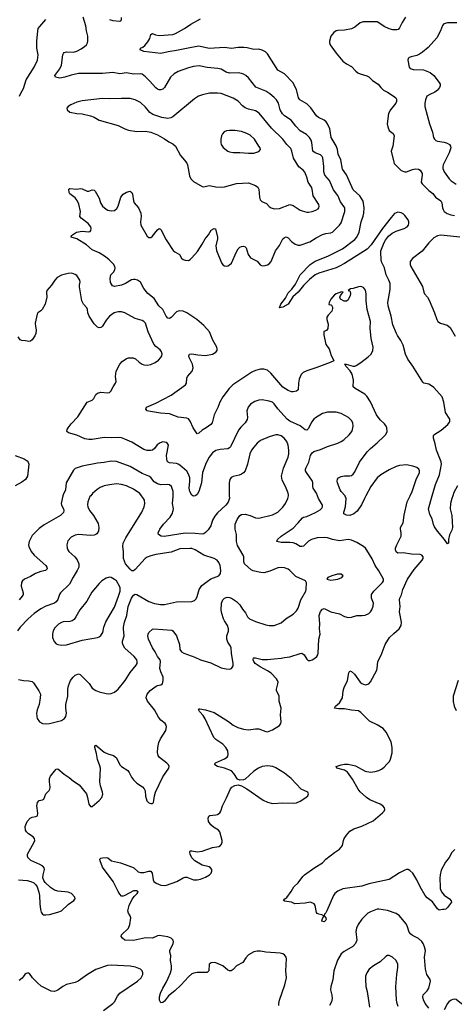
# Model space of a CAD drawing. Header units: inches. Extents: x 1308439 to 1441336, y 959892 to 1036309.
# Tile 82 of 167: x 1353444 to 1358508, y 1014082 to 1025541. Entities that reach past the tile are written whole.
import ezdxf

# ---------------------------------------------------------------- set-up
doc = ezdxf.new("R2010")
doc.units = ezdxf.units.IN
doc.header["$MEASUREMENT"] = 0
doc.layers.add('B3051', color=7, linetype='Continuous')
doc.layers.add('B3052', color=7, linetype='Continuous')

msp = doc.modelspace()

# ---------------------------------------------------------------- linework, layer by layer
at = {"layer": 'B3051', "color": 6}
for points, elevation in [([(1354271, 1020000), (1354263, 1019990), (1354237, 1019930), (1354233, 1019893), (1354237, 1019870), (1354258, 1019830), (1354305, 1019770), (1354358, 1019678), (1354367, 1019630), (1354361, 1019590), (1354342, 1019558), (1354331, 1019549), (1354310, 1019542), (1354270, 1019539), (1354131, 1019549), (1354090, 1019543), (1354043, 1019517), (1354006, 1019474), (1353993, 1019430), (1353997, 1019390), (1354004, 1019370), (1354017, 1019350), (1354088, 1019288), (1354115, 1019255), (1354133, 1019210), (1354132, 1019170), (1354114, 1019130), (1354066, 1019054), (1354025, 1018970), (1353921, 1018870), (1353909, 1018850), (1353888, 1018792), (1353870, 1018765), (1353850, 1018750), (1353750, 1018716), (1353690, 1018685), (1353612, 1018630), (1353544, 1018570), (1353451, 1018470), (1353420, 1018430)], 2900), ([(1353430, 1017861), (1353490, 1017850), (1353550, 1017847), (1353590, 1017837), (1353605, 1017825), (1353635, 1017775), (1353669, 1017730), (1353685, 1017690), (1353683, 1017650), (1353671, 1017570), (1353649, 1017510), (1353640, 1017470), (1353642, 1017430), (1353649, 1017409), (1353676, 1017370), (1353710, 1017350), (1353745, 1017345), (1353790, 1017349), (1353930, 1017385), (1353968, 1017410), (1353981, 1017430), (1353989, 1017470), (1353980, 1017530), (1353980, 1017570), (1354005, 1017670), (1354006, 1017750), (1354011, 1017790), (1354036, 1017850), (1354066, 1017890), (1354090, 1017912), (1354130, 1017927), (1354150, 1017921), (1354255, 1017815), (1354290, 1017763), (1354330, 1017733), (1354370, 1017719), (1354450, 1017699), (1354476, 1017696), (1354510, 1017699), (1354550, 1017715), (1354590, 1017750), (1354671, 1017849), (1354730, 1017944), (1354800, 1018030), (1354811, 1018050), (1354814, 1018070), (1354808, 1018090), (1354776, 1018130), (1354670, 1018226), (1354644, 1018270), (1354640, 1018290), (1354642, 1018310), (1354661, 1018370), (1354652, 1018450), (1354654, 1018470), (1354666, 1018530), (1354692, 1018608), (1354708, 1018712), (1354745, 1018810), (1354770, 1018844), (1354790, 1018854), (1354810, 1018853), (1354950, 1018769), (1355014, 1018746), (1355086, 1018733), (1355130, 1018734), (1355270, 1018767), (1355450, 1018771), (1355479, 1018781), (1355500, 1018800), (1355513, 1018827), (1355536, 1018910), (1355565, 1018955), (1355630, 1019001), (1355670, 1019035), (1355766, 1019070), (1355784, 1019096), (1355788, 1019130), (1355778, 1019190), (1355765, 1019225), (1355745, 1019250), (1355711, 1019271), (1355590, 1019310), (1355490, 1019372), (1355450, 1019385), (1355430, 1019386), (1355310, 1019381), (1355210, 1019345), (1355030, 1019317), (1354970, 1019303), (1354930, 1019287), (1354905, 1019270), (1354790, 1019141), (1354770, 1019126), (1354750, 1019128), (1354730, 1019145), (1354678, 1019210), (1354653, 1019270), (1354652, 1019350), (1354645, 1019410), (1354650, 1019448), (1354680, 1019510), (1354866, 1019810), (1354894, 1019870), (1354903, 1019910), (1354897, 1019950), (1354888, 1019970), (1354864, 1020000)], 2900), ([(1353432, 1015532), (1353530, 1015524), (1353572, 1015512), (1353610, 1015494), (1353632, 1015472), (1353649, 1015449), (1353668, 1015388), (1353674, 1015350), (1353677, 1015250), (1353686, 1015186), (1353695, 1015155), (1353710, 1015130), (1353723, 1015123), (1353750, 1015122), (1353790, 1015128), (1353890, 1015153), (1353931, 1015170), (1354010, 1015243), (1354076, 1015290), (1354090, 1015310), (1354086, 1015330), (1354046, 1015370), (1354010, 1015387), (1353890, 1015398), (1353850, 1015410), (1353803, 1015443), (1353740, 1015500), (1353724, 1015524), (1353715, 1015555), (1353717, 1015590), (1353733, 1015650), (1353730, 1015670), (1353713, 1015690), (1353679, 1015710), (1353575, 1015755), (1353539, 1015790), (1353534, 1015810), (1353536, 1015830), (1353613, 1015970), (1353620, 1015990), (1353618, 1016010), (1353601, 1016030), (1353546, 1016066), (1353523, 1016090), (1353513, 1016110), (1353509, 1016150), (1353532, 1016208), (1353568, 1016250), (1353590, 1016260), (1353634, 1016266), (1353650, 1016275), (1353655, 1016305), (1353642, 1016390), (1353650, 1016430), (1353670, 1016453), (1353710, 1016460), (1353726, 1016470), (1353748, 1016532), (1353788, 1016570), (1353796, 1016584), (1353800, 1016610), (1353790, 1016670), (1353791, 1016710), (1353804, 1016736), (1353850, 1016797), (1353870, 1016817), (1353890, 1016821), (1353961, 1016761), (1354022, 1016722), (1354070, 1016677), (1354136, 1016636), (1354222, 1016530), (1354235, 1016490), (1354248, 1016410), (1354270, 1016384), (1354290, 1016386), (1354370, 1016453), (1354401, 1016490), (1354411, 1016529), (1354409, 1016550), (1354384, 1016624), (1354376, 1016670), (1354385, 1016830), (1354378, 1016858), (1354350, 1016930), (1354340, 1017000), (1354321, 1017070), (1354320, 1017090), (1354330, 1017099), (1354430, 1017016), (1354470, 1016996), (1354536, 1016976), (1354571, 1016951), (1354610, 1016868), (1354630, 1016849), (1354704, 1016804), (1354721, 1016781), (1354746, 1016726), (1354770, 1016694), (1354810, 1016657), (1354873, 1016613), (1354895, 1016590), (1354906, 1016566), (1354910, 1016505), (1354926, 1016450), (1354950, 1016425), (1354970, 1016418), (1354990, 1016418), (1355001, 1016430), (1355008, 1016452), (1355015, 1016510), (1355027, 1016550), (1355112, 1016728), (1355183, 1016830), (1355185, 1016850), (1355176, 1016870), (1355157, 1016890), (1355074, 1016954), (1355059, 1016979), (1355051, 1017011), (1355053, 1017070), (1355066, 1017130), (1355085, 1017170), (1355145, 1017270), (1355156, 1017310), (1355151, 1017330), (1355138, 1017350), (1355090, 1017390), (1355062, 1017422), (1355013, 1017510), (1354933, 1017610), (1354918, 1017650), (1354921, 1017670), (1354929, 1017690), (1354965, 1017735), (1355034, 1017786), (1355050, 1017793), (1355090, 1017799), (1355108, 1017810), (1355117, 1017850), (1355114, 1017890), (1355087, 1017950), (1355077, 1017990), (1355086, 1018070), (1355079, 1018090), (1355050, 1018130), (1355024, 1018184), (1354993, 1018230), (1354946, 1018330), (1354938, 1018370), (1354940, 1018390), (1354950, 1018410), (1354990, 1018447), (1355007, 1018453), (1355216, 1018436), (1355230, 1018429), (1355270, 1018370), (1355306, 1018270), (1355311, 1018210), (1355330, 1018184), (1355356, 1018170), (1355483, 1018123), (1355550, 1018090), (1355670, 1018056), (1355790, 1017998), (1355850, 1017985), (1355890, 1017983), (1355910, 1017989), (1355920, 1018000), (1355930, 1018022), (1355932, 1018048), (1355912, 1018170), (1355907, 1018230), (1355900, 1018250), (1355870, 1018296), (1355859, 1018330), (1355859, 1018370), (1355876, 1018424), (1355878, 1018450), (1355866, 1018490), (1355830, 1018543), (1355818, 1018570), (1355799, 1018630), (1355793, 1018670), (1355794, 1018750), (1355812, 1018790), (1355831, 1018809), (1355861, 1018819), (1355890, 1018817), (1355910, 1018809), (1355970, 1018768), (1356007, 1018730), (1356040, 1018680), (1356076, 1018636), (1356098, 1018590), (1356120, 1018570), (1356190, 1018538), (1356310, 1018498), (1356350, 1018489), (1356410, 1018491), (1356490, 1018523), (1356550, 1018572), (1356630, 1018624), (1356670, 1018663), (1356690, 1018692), (1356720, 1018790), (1356776, 1018890), (1356783, 1018910), (1356787, 1018987), (1356772, 1019010), (1356662, 1019062), (1356590, 1019131), (1356570, 1019145), (1356530, 1019161), (1356490, 1019165), (1356450, 1019160), (1356359, 1019121), (1356290, 1019105), (1356254, 1019106), (1356214, 1019114), (1356166, 1019126), (1356139, 1019139), (1356065, 1019210), (1356057, 1019230), (1356055, 1019290), (1356049, 1019310), (1355981, 1019421), (1355968, 1019470), (1355969, 1019550), (1355956, 1019610), (1355956, 1019670), (1355976, 1019724), (1356010, 1019772), (1356030, 1019784), (1356070, 1019788), (1356130, 1019771), (1356190, 1019744), (1356230, 1019741), (1356390, 1019779), (1356450, 1019808), (1356510, 1019868), (1356539, 1019910), (1356566, 1019970), (1356574, 1020000)], 2800), ([(1353948, 1020000), (1353926, 1019910), (1353931, 1019890), (1353955, 1019850), (1353960, 1019830), (1353955, 1019805), (1353918, 1019770), (1353730, 1019663), (1353670, 1019619), (1353590, 1019536), (1353554, 1019470), (1353548, 1019430), (1353550, 1019410), (1353577, 1019350), (1353611, 1019310), (1353749, 1019190), (1353762, 1019170), (1353763, 1019150), (1353758, 1019142), (1353744, 1019130), (1353690, 1019118), (1353630, 1019094), (1353570, 1019060), (1353502, 1019030), (1353476, 1019010), (1353465, 1018990), (1353460, 1018950), (1353484, 1018870), (1353484, 1018850), (1353473, 1018830), (1353437, 1018790)], 2800), ([(1356463, 1014070), (1356462, 1014090), (1356469, 1014130), (1356533, 1014310), (1356551, 1014390), (1356545, 1014470), (1356551, 1014610), (1356547, 1014630), (1356530, 1014656), (1356510, 1014670), (1356477, 1014677), (1356310, 1014689), (1356250, 1014699), (1356210, 1014699), (1356170, 1014691), (1356110, 1014656), (1356078, 1014622), (1356042, 1014570), (1355970, 1014530), (1355930, 1014487), (1355908, 1014472), (1355890, 1014470), (1355870, 1014481), (1355810, 1014529), (1355730, 1014565), (1355710, 1014570), (1355674, 1014566), (1355652, 1014548), (1355649, 1014471), (1355630, 1014453), (1355510, 1014453), (1355474, 1014446), (1355450, 1014435), (1355410, 1014403), (1355324, 1014310), (1355250, 1014238), (1355179, 1014181), (1355130, 1014119), (1355110, 1014104), (1355090, 1014099), (1355071, 1014131), (1355074, 1014170), (1355085, 1014210), (1355110, 1014270), (1355150, 1014336), (1355174, 1014386), (1355201, 1014450), (1355212, 1014490), (1355213, 1014530), (1355201, 1014590), (1355205, 1014650), (1355195, 1014690), (1355195, 1014710), (1355234, 1014790), (1355237, 1014810), (1355231, 1014830), (1355210, 1014850), (1355170, 1014868), (1355070, 1014881), (1355050, 1014878), (1354990, 1014852), (1354910, 1014855), (1354770, 1014823), (1354670, 1014830), (1354641, 1014850), (1354627, 1014870), (1354630, 1014890), (1354710, 1014969), (1354727, 1015010), (1354737, 1015090), (1354731, 1015110), (1354710, 1015143), (1354704, 1015170), (1354718, 1015230), (1354754, 1015306), (1354781, 1015339), (1354814, 1015370), (1354823, 1015390), (1354804, 1015404), (1354770, 1015402), (1354670, 1015350), (1354650, 1015341), (1354630, 1015342), (1354610, 1015362), (1354590, 1015396), (1354533, 1015510), (1354410, 1015678), (1354380, 1015750), (1354377, 1015770), (1354390, 1015783), (1354410, 1015788), (1354450, 1015790), (1354470, 1015786), (1354513, 1015753), (1354617, 1015730), (1354758, 1015678), (1354774, 1015670), (1354825, 1015625), (1354850, 1015615), (1354890, 1015617), (1354950, 1015632), (1354971, 1015631), (1354989, 1015609), (1354998, 1015530), (1355008, 1015510), (1355035, 1015490), (1355090, 1015469), (1355130, 1015466), (1355156, 1015470), (1355275, 1015510), (1355347, 1015553), (1355370, 1015560), (1355390, 1015560), (1355470, 1015529), (1355510, 1015529), (1355550, 1015538), (1355610, 1015561), (1355655, 1015590), (1355674, 1015610), (1355684, 1015630), (1355681, 1015650), (1355666, 1015670), (1355650, 1015681), (1355570, 1015701), (1355483, 1015750), (1355450, 1015788), (1355430, 1015830), (1355426, 1015854), (1355430, 1015868), (1355450, 1015869), (1355510, 1015855), (1355570, 1015863), (1355690, 1015907), (1355763, 1015917), (1355784, 1015930), (1355795, 1015945), (1355803, 1015970), (1355801, 1015990), (1355777, 1016090), (1355759, 1016110), (1355703, 1016143), (1355670, 1016170), (1355643, 1016210), (1355639, 1016250), (1355648, 1016272), (1355661, 1016279), (1355730, 1016286), (1355750, 1016292), (1355777, 1016310), (1355789, 1016331), (1355806, 1016390), (1355855, 1016485), (1355900, 1016590), (1355915, 1016610), (1355950, 1016628), (1355990, 1016637), (1356030, 1016623), (1356091, 1016591), (1356279, 1016459), (1356330, 1016434), (1356390, 1016420), (1356510, 1016426), (1356630, 1016421), (1356670, 1016427), (1356710, 1016445), (1356779, 1016490), (1356800, 1016510), (1356809, 1016530), (1356799, 1016550), (1356724, 1016584), (1356608, 1016710), (1356530, 1016771), (1356430, 1016834), (1356392, 1016850), (1356330, 1016857), (1356270, 1016850), (1356225, 1016830), (1356170, 1016797), (1356070, 1016701), (1356050, 1016693), (1356010, 1016689), (1355982, 1016702), (1355940, 1016770), (1355910, 1016799), (1355830, 1016832), (1355750, 1016850), (1355717, 1016870), (1355720, 1016890), (1355726, 1016894), (1355830, 1016937), (1355861, 1016959), (1355870, 1016970), (1355874, 1016990), (1355868, 1017030), (1355847, 1017070), (1355810, 1017109), (1355730, 1017163), (1355707, 1017187), (1355605, 1017405), (1355582, 1017442), (1355538, 1017490), (1355527, 1017513), (1355530, 1017519), (1355541, 1017519), (1355610, 1017510), (1355710, 1017478), (1355875, 1017375), (1355930, 1017330), (1355985, 1017305), (1356050, 1017283), (1356110, 1017277), (1356190, 1017288), (1356230, 1017288), (1356310, 1017256), (1356330, 1017254), (1356350, 1017259), (1356390, 1017277), (1356472, 1017328), (1356486, 1017350), (1356489, 1017370), (1356484, 1017450), (1356489, 1017530), (1356467, 1017610), (1356467, 1017670), (1356434, 1017734), (1356434, 1017750), (1356453, 1017810), (1356454, 1017830), (1356448, 1017850), (1356434, 1017870), (1356374, 1017934), (1356330, 1017964), (1356244, 1018010), (1356189, 1018050), (1356173, 1018070), (1356165, 1018090), (1356167, 1018113), (1356190, 1018114), (1356270, 1018095), (1356330, 1018093), (1356410, 1018104), (1356490, 1018109), (1356530, 1018120), (1356590, 1018124), (1356710, 1018166), (1356730, 1018168), (1356760, 1018150), (1356790, 1018100), (1356805, 1018085), (1356830, 1018084), (1356850, 1018091), (1356884, 1018110), (1356905, 1018130), (1356918, 1018150), (1356923, 1018170), (1356930, 1018330), (1356943, 1018390), (1356936, 1018450), (1356939, 1018510), (1356933, 1018607), (1356947, 1018653), (1356970, 1018681), (1356990, 1018687), (1357070, 1018650), (1357170, 1018625), (1357230, 1018595), (1357270, 1018584), (1357310, 1018587), (1357370, 1018605), (1357435, 1018605), (1357470, 1018610), (1357511, 1018630), (1357531, 1018649), (1357547, 1018673), (1357564, 1018716), (1357567, 1018750), (1357543, 1018810), (1357541, 1018830), (1357544, 1018850), (1357569, 1018890), (1357672, 1018990), (1357682, 1019010), (1357683, 1019030), (1357630, 1019126), (1357587, 1019187), (1357550, 1019266), (1357490, 1019367), (1357472, 1019392), (1357451, 1019411), (1357370, 1019458), (1357310, 1019484), (1357270, 1019490), (1357170, 1019477), (1357090, 1019491), (1357030, 1019511), (1356990, 1019516), (1356910, 1019509), (1356842, 1019490), (1356809, 1019471), (1356750, 1019415), (1356730, 1019408), (1356710, 1019411), (1356661, 1019441), (1356630, 1019451), (1356590, 1019457), (1356490, 1019458), (1356440, 1019470), (1356447, 1019490), (1356492, 1019530), (1356630, 1019623), (1356690, 1019684), (1356737, 1019743), (1356750, 1019750), (1356790, 1019760), (1356890, 1019807), (1356943, 1019837), (1356965, 1019855), (1356973, 1019870), (1356972, 1019890), (1356926, 1019970), (1356914, 1020000)], 2700), ([(1355886, 1020000), (1355887, 1019973), (1355873, 1019927), (1355846, 1019890), (1355750, 1019801), (1355717, 1019763), (1355690, 1019715), (1355670, 1019650), (1355638, 1019602), (1355610, 1019572), (1355590, 1019559), (1355570, 1019554), (1355490, 1019562), (1355370, 1019564), (1355127, 1019527), (1355091, 1019531), (1355063, 1019550), (1355059, 1019570), (1355075, 1019610), (1355121, 1019670), (1355196, 1019750), (1355221, 1019790), (1355233, 1019827), (1355235, 1019850), (1355223, 1019910), (1355234, 1019990), (1355234, 1020000)], 2800), ([(1355487, 1020000), (1355470, 1019994), (1355460, 1020000)], 2700), ([(1358515, 1015885), (1358478, 1015850), (1358446, 1015790), (1358405, 1015735), (1358356, 1015644), (1358342, 1015590), (1358339, 1015550), (1358341, 1015450), (1358344, 1015430), (1358360, 1015390), (1358390, 1015351), (1358452, 1015310), (1358472, 1015288), (1358475, 1015270), (1358430, 1015208), (1358410, 1015191), (1358390, 1015186), (1358370, 1015187), (1358330, 1015176), (1358310, 1015195), (1358255, 1015275), (1358190, 1015323), (1358167, 1015347), (1358108, 1015448), (1358070, 1015530), (1358024, 1015610), (1357990, 1015641), (1357970, 1015650), (1357950, 1015650), (1357930, 1015645), (1357869, 1015611), (1357747, 1015533), (1357510, 1015483), (1357430, 1015455), (1357210, 1015426), (1357150, 1015400), (1357114, 1015370), (1357100, 1015350), (1357022, 1015170), (1357010, 1015146), (1356994, 1015130), (1356992, 1015110), (1357010, 1015088), (1357013, 1015070), (1357010, 1015061), (1356990, 1015042), (1356964, 1015050), (1356966, 1015070), (1356986, 1015110), (1356963, 1015123), (1356929, 1015130), (1356910, 1015139), (1356903, 1015150), (1356885, 1015230), (1356873, 1015253), (1356861, 1015261), (1356830, 1015269), (1356770, 1015259), (1356650, 1015253), (1356611, 1015271), (1356530, 1015283), (1356516, 1015290), (1356533, 1015310), (1356555, 1015325), (1356607, 1015393), (1356638, 1015450), (1356690, 1015496), (1356742, 1015570), (1356764, 1015590), (1356884, 1015676), (1356970, 1015730), (1357010, 1015770), (1357112, 1015850), (1357170, 1015889), (1357191, 1015909), (1357205, 1015930), (1357216, 1015990), (1357226, 1016010), (1357250, 1016050), (1357290, 1016097), (1357336, 1016124), (1357430, 1016157), (1357562, 1016218), (1357671, 1016310), (1357689, 1016330), (1357698, 1016350), (1357694, 1016370), (1357675, 1016390), (1357643, 1016410), (1357523, 1016463), (1357484, 1016490), (1357410, 1016556), (1357386, 1016586), (1357323, 1016703), (1357265, 1016785), (1357230, 1016805), (1357138, 1016830), (1357131, 1016850), (1357190, 1016869), (1357230, 1016876), (1357270, 1016876), (1357356, 1016856), (1357470, 1016794), (1357530, 1016785), (1357585, 1016790), (1357630, 1016804), (1357660, 1016820), (1357690, 1016842), (1357723, 1016877), (1357751, 1016909), (1357765, 1016935), (1357785, 1017010), (1357782, 1017070), (1357770, 1017136), (1357715, 1017250), (1357679, 1017290), (1357610, 1017335), (1357518, 1017378), (1357419, 1017479), (1357390, 1017498), (1357310, 1017505), (1357230, 1017520), (1357160, 1017520), (1357112, 1017530), (1357124, 1017550), (1357170, 1017592), (1357204, 1017650), (1357212, 1017730), (1357226, 1017770), (1357263, 1017850), (1357279, 1017941), (1357290, 1017964), (1357310, 1017957), (1357345, 1017925), (1357410, 1017830), (1357430, 1017815), (1357470, 1017801), (1357490, 1017802), (1357510, 1017812), (1357530, 1017836), (1357605, 1017970), (1357610, 1017990), (1357616, 1018070), (1357655, 1018145), (1357702, 1018270), (1357751, 1018350), (1357801, 1018399), (1357866, 1018450), (1357890, 1018490), (1357894, 1018530), (1357869, 1018650), (1357875, 1018710), (1357869, 1018790), (1357872, 1018810), (1357891, 1018849), (1357907, 1018910), (1357963, 1019030), (1358038, 1019142), (1358132, 1019250), (1358143, 1019270), (1358144, 1019284), (1358144, 1019290), (1358130, 1019310), (1358110, 1019318), (1358010, 1019321), (1357910, 1019335), (1357850, 1019331), (1357830, 1019346), (1357823, 1019370), (1357824, 1019390), (1357836, 1019430), (1357887, 1019530), (1357889, 1019570), (1357881, 1019610), (1357882, 1019630), (1357913, 1019687), (1357924, 1019776), (1357960, 1019930), (1357992, 1020000)], 2600), ([(1357476, 1020000), (1357461, 1019970), (1357427, 1019893), (1357377, 1019823), (1357335, 1019790), (1357290, 1019772), (1357250, 1019775), (1357222, 1019790), (1357222, 1019810), (1357238, 1019870), (1357246, 1019970), (1357237, 1019997), (1357234, 1020000)], 2600), ([(1358490, 1020000), (1358479, 1019970), (1358463, 1019910), (1358458, 1019850), (1358477, 1019770), (1358485, 1019630), (1358479, 1019601), (1358453, 1019547), (1358441, 1019490), (1358438, 1019450), (1358430, 1019442), (1358393, 1019493), (1358310, 1019589), (1358278, 1019638), (1358266, 1019666), (1358251, 1019731), (1358224, 1019784), (1358208, 1019850), (1358250, 1020000)], 2500), ([(1358554, 1017850), (1358495, 1017670), (1358495, 1017605), (1358507, 1017550), (1358530, 1017503)], 2600), ([(1358210, 1014037), (1358169, 1014090), (1358150, 1014134), (1358142, 1014170), (1358146, 1014194), (1358190, 1014239), (1358209, 1014270), (1358229, 1014350), (1358225, 1014370), (1358189, 1014429), (1358170, 1014490), (1358162, 1014630), (1358170, 1014710), (1358162, 1014750), (1358146, 1014790), (1358130, 1014813), (1358090, 1014848), (1358022, 1014882), (1357999, 1014899), (1357983, 1014923), (1357957, 1014997), (1357942, 1015022), (1357868, 1015110), (1357830, 1015139), (1357730, 1015172), (1357630, 1015191), (1357610, 1015189), (1357530, 1015158), (1357499, 1015141), (1357430, 1015072), (1357387, 1015010), (1357366, 1014970), (1357359, 1014930), (1357373, 1014830), (1357358, 1014790), (1357325, 1014755), (1357223, 1014697), (1357191, 1014669), (1357146, 1014594), (1357102, 1014470), (1357094, 1014366), (1357070, 1014290), (1357064, 1014250), (1357082, 1014190), (1357085, 1014150), (1357075, 1014110), (1357055, 1014070)], 2700), ([(1357855, 1014055), (1357840, 1014090), (1357832, 1014130), (1357825, 1014290), (1357838, 1014430), (1357851, 1014510), (1357848, 1014550), (1357829, 1014590), (1357788, 1014630), (1357750, 1014649), (1357730, 1014649), (1357710, 1014640), (1357643, 1014577), (1357567, 1014530), (1357517, 1014490), (1357489, 1014450), (1357474, 1014410), (1357471, 1014371), (1357477, 1014290), (1357492, 1014230), (1357520, 1014050)], 2800), ([(1354420, 1014010), (1354531, 1014090), (1354550, 1014110), (1354584, 1014176), (1354609, 1014210), (1354817, 1014350), (1354860, 1014390), (1354879, 1014430), (1354879, 1014450), (1354871, 1014470), (1354850, 1014490), (1354794, 1014514), (1354730, 1014526), (1354510, 1014537), (1354467, 1014533), (1354330, 1014487), (1354234, 1014430), (1354127, 1014353), (1354090, 1014337), (1353988, 1014312), (1353948, 1014290), (1353890, 1014246), (1353849, 1014231), (1353810, 1014234), (1353694, 1014294), (1353650, 1014330), (1353594, 1014390), (1353559, 1014439), (1353550, 1014444), (1353535, 1014445), (1353520, 1014440), (1353504, 1014430), (1353473, 1014387), (1353439, 1014361)], 2800), ([(1358630, 1014069), (1358590, 1014087), (1358530, 1014138), (1358510, 1014142), (1358490, 1014139), (1358469, 1014130), (1358443, 1014110), (1358428, 1014090), (1358390, 1014019)], 2700)]:
    msp.add_lwpolyline(points, dxfattribs=dict(at, elevation=elevation))
for points, elevation in [([(1354490, 1019054), (1354450, 1019043), (1354400, 1019010), (1354370, 1018981), (1354283, 1018877), (1354227, 1018773), (1354146, 1018674), (1354099, 1018590), (1354078, 1018562), (1354054, 1018546), (1354030, 1018537), (1353950, 1018532), (1353930, 1018527), (1353895, 1018505), (1353855, 1018465), (1353835, 1018430), (1353826, 1018390), (1353828, 1018350), (1353846, 1018306), (1353870, 1018279), (1353890, 1018268), (1353930, 1018260), (1353990, 1018265), (1354170, 1018321), (1354350, 1018349), (1354370, 1018357), (1354390, 1018373), (1354411, 1018409), (1354424, 1018470), (1354448, 1018532), (1354550, 1018702), (1354597, 1018830), (1354614, 1018890), (1354616, 1018930), (1354608, 1018950), (1354570, 1019009), (1354550, 1019026), (1354510, 1019050)], 3000), ([(1357188, 1019088), (1357148, 1019088), (1357082, 1019070), (1357035, 1019050), (1357022, 1019030), (1357070, 1019019), (1357150, 1019029), (1357197, 1019050), (1357214, 1019070)], 2800)]:
    msp.add_lwpolyline(points, close=True, dxfattribs=dict(at, elevation=elevation))
at = {"layer": 'B3052', "color": 6}
for points, elevation in [([(1357234, 1020000), (1357190, 1020050), (1357179, 1020070), (1357147, 1020150), (1357143, 1020170), (1357146, 1020194), (1357159, 1020210), (1357190, 1020224), (1357230, 1020231), (1357290, 1020231), (1357310, 1020237), (1357330, 1020250), (1357350, 1020279), (1357402, 1020390), (1357494, 1020510), (1357531, 1020550), (1357610, 1020615), (1357687, 1020690), (1357708, 1020712), (1357724, 1020750), (1357722, 1020790), (1357714, 1020810), (1357696, 1020836), (1357643, 1020883), (1357601, 1020941), (1357530, 1021093), (1357490, 1021160), (1357464, 1021184), (1357352, 1021250), (1357331, 1021270), (1357334, 1021346), (1357317, 1021417), (1357295, 1021455), (1357242, 1021510), (1357241, 1021521), (1357228, 1021530), (1357248, 1021532), (1357330, 1021508), (1357350, 1021509), (1357364, 1021516), (1357420, 1021550), (1357504, 1021616), (1357537, 1021650), (1357559, 1021690), (1357562, 1021730), (1357538, 1021830), (1357529, 1021950), (1357531, 1022030), (1357492, 1022170), (1357480, 1022270), (1357480, 1022350), (1357472, 1022392), (1357450, 1022423), (1357430, 1022432), (1357414, 1022434), (1357390, 1022432), (1357330, 1022413), (1357298, 1022410), (1357271, 1022390), (1357285, 1022385), (1357296, 1022376), (1357299, 1022350), (1357295, 1022330), (1357270, 1022281), (1357250, 1022265), (1357225, 1022265), (1357183, 1022290), (1357175, 1022310), (1357180, 1022330), (1357196, 1022350), (1357199, 1022361), (1357214, 1022370), (1357192, 1022372), (1357130, 1022351), (1357110, 1022337), (1357070, 1022287), (1357048, 1022250), (1357046, 1022226), (1357070, 1022224), (1357078, 1022218), (1357090, 1022196), (1357090, 1022178), (1357082, 1022150), (1357036, 1022104), (1357023, 1022077), (1357024, 1022050), (1357036, 1021996), (1357032, 1021948), (1357018, 1021922), (1356989, 1021911), (1356986, 1021874), (1357010, 1021761), (1357049, 1021709), (1357072, 1021632), (1357098, 1021590), (1357104, 1021570), (1357062, 1021550), (1356907, 1021493), (1356790, 1021456), (1356746, 1021434), (1356723, 1021410), (1356701, 1021359), (1356691, 1021310), (1356687, 1021233), (1356670, 1021217), (1356630, 1021210), (1356610, 1021210), (1356570, 1021225), (1356510, 1021266), (1356370, 1021426), (1356330, 1021461), (1356290, 1021474), (1356250, 1021473), (1356190, 1021457), (1356150, 1021440), (1355928, 1021290), (1355883, 1021250), (1355811, 1021150), (1355777, 1021090), (1355753, 1021027), (1355710, 1020941), (1355688, 1020850), (1355670, 1020830), (1355617, 1020790), (1355570, 1020762), (1355530, 1020727), (1355510, 1020722), (1355467, 1020790), (1355430, 1020868), (1355410, 1020894), (1355390, 1020902), (1355290, 1020917), (1355190, 1020955), (1355083, 1020963), (1354944, 1020984), (1354928, 1020990), (1354914, 1021010), (1354920, 1021030), (1355030, 1021077), (1355209, 1021170), (1355377, 1021290), (1355387, 1021310), (1355393, 1021370), (1355400, 1021390), (1355452, 1021450), (1355464, 1021490), (1355457, 1021530), (1355419, 1021610), (1355415, 1021630), (1355421, 1021650), (1355448, 1021652), (1355519, 1021639), (1355610, 1021633), (1355690, 1021649), (1355730, 1021673), (1355743, 1021690), (1355745, 1021710), (1355740, 1021730), (1355694, 1021810), (1355654, 1021910), (1355590, 1021980), (1355508, 1022050), (1355390, 1022129), (1355350, 1022148), (1355310, 1022153), (1355290, 1022150), (1355270, 1022139), (1355210, 1022075), (1355190, 1022063), (1355170, 1022067), (1355149, 1022089), (1355112, 1022170), (1355065, 1022210), (1355010, 1022295), (1354936, 1022356), (1354892, 1022412), (1354850, 1022486), (1354817, 1022510), (1354790, 1022518), (1354770, 1022519), (1354747, 1022513), (1354677, 1022470), (1354630, 1022450), (1354550, 1022434), (1354525, 1022445), (1354502, 1022482), (1354497, 1022530), (1354507, 1022570), (1354537, 1022603), (1354552, 1022630), (1354556, 1022650), (1354553, 1022670), (1354536, 1022696), (1354488, 1022748), (1354442, 1022782), (1354370, 1022826), (1354290, 1022863), (1354221, 1022921), (1354111, 1022991), (1354042, 1023010), (1354046, 1023030), (1354106, 1023070), (1354170, 1023081), (1354249, 1023071), (1354266, 1023074), (1354274, 1023086), (1354278, 1023110), (1354274, 1023130), (1354243, 1023170), (1354161, 1023230), (1354145, 1023250), (1354151, 1023310), (1354135, 1023395), (1354115, 1023435), (1354090, 1023469), (1354030, 1023514), (1354021, 1023530), (1354018, 1023570), (1354030, 1023578), (1354110, 1023567), (1354150, 1023575), (1354170, 1023574), (1354230, 1023547), (1354250, 1023547), (1354290, 1023559), (1354310, 1023556), (1354324, 1023544), (1354370, 1023463), (1354387, 1023410), (1354410, 1023370), (1354450, 1023336), (1354470, 1023326), (1354510, 1023316), (1354550, 1023321), (1354577, 1023343), (1354593, 1023370), (1354624, 1023476), (1354648, 1023512), (1354690, 1023535), (1354730, 1023544), (1354739, 1023539), (1354750, 1023528), (1354758, 1023510), (1354771, 1023431), (1354778, 1023410), (1354828, 1023350), (1354855, 1023290), (1354860, 1023250), (1354851, 1023190), (1354857, 1023150), (1354930, 1023023), (1354950, 1023006), (1354970, 1023006), (1354990, 1023020), (1355050, 1023096), (1355070, 1023111), (1355084, 1023104), (1355090, 1023100), (1355150, 1022979), (1355233, 1022853), (1355250, 1022839), (1355304, 1022810), (1355330, 1022765), (1355349, 1022750), (1355370, 1022742), (1355410, 1022740), (1355430, 1022750), (1355450, 1022770), (1355515, 1022845), (1355571, 1022930), (1355604, 1022990), (1355644, 1023036), (1355675, 1023090), (1355710, 1023112), (1355727, 1023107), (1355750, 1023010), (1355750, 1022990), (1355730, 1022910), (1355736, 1022856), (1355795, 1022710), (1355810, 1022689), (1355830, 1022678), (1355850, 1022674), (1355870, 1022676), (1355890, 1022686), (1355910, 1022707), (1355970, 1022840), (1355990, 1022873), (1356010, 1022893), (1356030, 1022902), (1356050, 1022904), (1356070, 1022898), (1356084, 1022884), (1356106, 1022810), (1356133, 1022770), (1356209, 1022730), (1356247, 1022687), (1356260, 1022680), (1356290, 1022676), (1356330, 1022687), (1356350, 1022700), (1356373, 1022727), (1356426, 1022850), (1356470, 1022913), (1356510, 1022989), (1356530, 1023007), (1356550, 1023012), (1356570, 1023001), (1356610, 1022960), (1356652, 1022930), (1356690, 1022917), (1356710, 1022918), (1356826, 1022954), (1356897, 1023003), (1356970, 1023039), (1357010, 1023052), (1357070, 1023060), (1357090, 1023068), (1357171, 1023149), (1357190, 1023175), (1357233, 1023310), (1357231, 1023350), (1357183, 1023423), (1357150, 1023493), (1357099, 1023559), (1357052, 1023670), (1356999, 1023730), (1356986, 1023770), (1356989, 1023831), (1356974, 1023934), (1356967, 1023950), (1356949, 1023969), (1356885, 1023990), (1356861, 1024010), (1356847, 1024110), (1356838, 1024138), (1356820, 1024170), (1356785, 1024205), (1356710, 1024248), (1356660, 1024300), (1356605, 1024370), (1356530, 1024420), (1356504, 1024444), (1356479, 1024490), (1356460, 1024570), (1356434, 1024610), (1356410, 1024637), (1356359, 1024679), (1356310, 1024709), (1356194, 1024754), (1356110, 1024863), (1356080, 1024890), (1356050, 1024908), (1356030, 1024916), (1355990, 1024922), (1355890, 1024918), (1355850, 1024930), (1355790, 1024964), (1355754, 1024974), (1355630, 1024983), (1355536, 1025004), (1355470, 1024998), (1355410, 1024981), (1355290, 1024936), (1355243, 1024910), (1355202, 1024870), (1355130, 1024750), (1355110, 1024733), (1355090, 1024724), (1355070, 1024725), (1355050, 1024733), (1355030, 1024748), (1354958, 1024830), (1354910, 1024875), (1354870, 1024906), (1354850, 1024911), (1354770, 1024908), (1354690, 1024922), (1354610, 1024912), (1354530, 1024928), (1354410, 1024914), (1354130, 1024915), (1354044, 1024896), (1353969, 1024870), (1353910, 1024861), (1353861, 1024870), (1353855, 1024890), (1353910, 1024970), (1353930, 1025010), (1353948, 1025132), (1353953, 1025147), (1353962, 1025158), (1353990, 1025166), (1354070, 1025163), (1354110, 1025173), (1354160, 1025200), (1354201, 1025230), (1354222, 1025250), (1354234, 1025270), (1354238, 1025290), (1354236, 1025350), (1354221, 1025410), (1354213, 1025470), (1354183, 1025570)], 2600), ([(1354490, 1025542), (1354530, 1025531), (1354610, 1025522), (1354624, 1025530), (1354630, 1025539), (1354632, 1025568)], 2600), ([(1357939, 1025570), (1357901, 1025510), (1357870, 1025446), (1357852, 1025428), (1357838, 1025422), (1357790, 1025422), (1357750, 1025435), (1357690, 1025461), (1357630, 1025504), (1357610, 1025514), (1357577, 1025517), (1357446, 1025514), (1357410, 1025505), (1357350, 1025452), (1357310, 1025433), (1357230, 1025418), (1357150, 1025416), (1357130, 1025410), (1357102, 1025390), (1357069, 1025350), (1357052, 1025290), (1357053, 1025270), (1357061, 1025250), (1357130, 1025150), (1357210, 1025059), (1357250, 1025029), (1357310, 1024998), (1357360, 1024940), (1357382, 1024922), (1357410, 1024909), (1357487, 1024887), (1357510, 1024875), (1357553, 1024833), (1357622, 1024790), (1357652, 1024750), (1357681, 1024721), (1357730, 1024697), (1357795, 1024655), (1357826, 1024630), (1357834, 1024614), (1357835, 1024590), (1357826, 1024570), (1357765, 1024490), (1357742, 1024450), (1357727, 1024330), (1357733, 1024293), (1357749, 1024250), (1357795, 1024215), (1357806, 1024190), (1357790, 1024070), (1357772, 1024010), (1357802, 1023882), (1357807, 1023867), (1357821, 1023850), (1357887, 1023787), (1357930, 1023771), (1357951, 1023771), (1358022, 1023798), (1358050, 1023804), (1358090, 1023800), (1358110, 1023788), (1358131, 1023750), (1358133, 1023730), (1358123, 1023650), (1358132, 1023630), (1358210, 1023553), (1358257, 1023517), (1358290, 1023475), (1358351, 1023431), (1358361, 1023410), (1358369, 1023350), (1358376, 1023330), (1358390, 1023308), (1358424, 1023284), (1358466, 1023270), (1358510, 1023262)], 2500), ([(1353443, 1024650), (1353456, 1024684), (1353490, 1024740), (1353521, 1024839), (1353612, 1024990), (1353651, 1025070), (1353659, 1025130), (1353645, 1025210), (1353643, 1025290), (1353654, 1025410), (1353661, 1025439), (1353677, 1025463), (1353750, 1025544)], 2700), ([(1358250, 1020000), (1358287, 1020130), (1358336, 1020244), (1358358, 1020370), (1358356, 1020396), (1358299, 1020530), (1358285, 1020605), (1358266, 1020670), (1358264, 1020696), (1358269, 1020711), (1358356, 1020764), (1358431, 1020829), (1358450, 1020855), (1358455, 1020870), (1358454, 1020890), (1358403, 1020970), (1358387, 1021090), (1358365, 1021150), (1358270, 1021262), (1358230, 1021289), (1358210, 1021298), (1358154, 1021310), (1358142, 1021322), (1358026, 1021510), (1357967, 1021590), (1357940, 1021650), (1357913, 1021753), (1357886, 1021806), (1357844, 1021864), (1357832, 1021890), (1357793, 1021990), (1357771, 1022090), (1357735, 1022210), (1357734, 1022250), (1357759, 1022401), (1357760, 1022470), (1357745, 1022510), (1357714, 1022570), (1357694, 1022654), (1357661, 1022721), (1357654, 1022750), (1357650, 1022830), (1357653, 1022850), (1357691, 1022949), (1357706, 1022974), (1357740, 1023020), (1357783, 1023057), (1357830, 1023080), (1357923, 1023110), (1357958, 1023130), (1357973, 1023150), (1357978, 1023170), (1357977, 1023190), (1357970, 1023211), (1357930, 1023262), (1357910, 1023283), (1357890, 1023295), (1357850, 1023300), (1357810, 1023284), (1357770, 1023240), (1357670, 1023111), (1357540, 1022920), (1357491, 1022869), (1357230, 1022704), (1357170, 1022671), (1357130, 1022654), (1356928, 1022592), (1356887, 1022573), (1356821, 1022519), (1356752, 1022448), (1356690, 1022368), (1356625, 1022315), (1356570, 1022232), (1356510, 1022197), (1356490, 1022190), (1356470, 1022189), (1356485, 1022230), (1356540, 1022300), (1356570, 1022361), (1356614, 1022406), (1356657, 1022463), (1356710, 1022570), (1356829, 1022690), (1356888, 1022732), (1357033, 1022787), (1357204, 1022876), (1357350, 1022982), (1357372, 1023010), (1357399, 1023070), (1357422, 1023190), (1357445, 1023255), (1357453, 1023290), (1357456, 1023350), (1357444, 1023430), (1357408, 1023490), (1357330, 1023561), (1357250, 1023736), (1357203, 1023803), (1357185, 1023910), (1357155, 1023975), (1357145, 1024030), (1357131, 1024071), (1357072, 1024170), (1357056, 1024270), (1357031, 1024330), (1357014, 1024354), (1356992, 1024372), (1356924, 1024404), (1356900, 1024420), (1356834, 1024514), (1356790, 1024562), (1356708, 1024608), (1356693, 1024633), (1356668, 1024728), (1356628, 1024808), (1356530, 1024911), (1356450, 1024955), (1356330, 1025143), (1356307, 1025167), (1356270, 1025188), (1356230, 1025196), (1356170, 1025193), (1356094, 1025214), (1356057, 1025217), (1355990, 1025217), (1355910, 1025204), (1355830, 1025217), (1355650, 1025207), (1355530, 1025232), (1355425, 1025215), (1355270, 1025182), (1355172, 1025168), (1355090, 1025146), (1354890, 1025169), (1354846, 1025190), (1354853, 1025210), (1354879, 1025221), (1354901, 1025239), (1354938, 1025282), (1354959, 1025321), (1354973, 1025367), (1354990, 1025382), (1355026, 1025366), (1355070, 1025357), (1355230, 1025370), (1355259, 1025381), (1355363, 1025437), (1355438, 1025490), (1355550, 1025551)], 2500), ([(1358537, 1025503), (1358430, 1025503), (1358387, 1025493), (1358368, 1025472), (1358346, 1025410), (1358305, 1025330), (1358201, 1025219), (1358137, 1025163), (1358101, 1025139), (1358070, 1025126), (1358004, 1025110), (1357981, 1025099), (1357970, 1025090), (1357967, 1025070), (1357982, 1024990), (1357994, 1024974), (1358030, 1024962), (1358150, 1024956), (1358227, 1024927), (1358270, 1024890), (1358331, 1024810), (1358341, 1024790), (1358343, 1024770), (1358335, 1024750), (1358310, 1024719), (1358282, 1024698), (1358221, 1024670), (1358189, 1024650), (1358171, 1024610), (1358164, 1024570), (1358164, 1024530), (1358219, 1024330), (1358254, 1024230), (1358265, 1024170), (1358275, 1024150), (1358293, 1024133), (1358310, 1024126), (1358390, 1024115), (1358425, 1024105), (1358450, 1024090), (1358464, 1024070), (1358466, 1024050), (1358447, 1023990), (1358377, 1023850), (1358372, 1023830), (1358373, 1023810), (1358388, 1023770), (1358447, 1023687), (1358470, 1023667), (1358528, 1023628)], 2600), ([(1358571, 1023009), (1358390, 1023031), (1358348, 1023032), (1358310, 1023024), (1358270, 1023002), (1358210, 1022943), (1358133, 1022847), (1358020, 1022760), (1357995, 1022725), (1357994, 1022690), (1358000, 1022670), (1358135, 1022435), (1358152, 1022370), (1358162, 1022350), (1358196, 1022310), (1358216, 1022276), (1358277, 1022130), (1358303, 1022050), (1358317, 1022030), (1358346, 1022010), (1358424, 1021984), (1358460, 1021959), (1358519, 1021859)], 2500), ([(1355460, 1020000), (1355450, 1020006), (1355426, 1020050), (1355420, 1020090), (1355428, 1020170), (1355426, 1020210), (1355412, 1020250), (1355390, 1020287), (1355310, 1020358), (1355290, 1020370), (1355270, 1020377), (1355190, 1020384), (1355172, 1020392), (1355164, 1020404), (1355157, 1020430), (1355155, 1020470), (1355176, 1020590), (1355167, 1020610), (1355150, 1020621), (1355110, 1020627), (1355082, 1020618), (1355047, 1020593), (1355015, 1020550), (1354990, 1020532), (1354970, 1020527), (1354930, 1020527), (1354890, 1020537), (1354750, 1020624), (1354670, 1020660), (1354630, 1020673), (1354590, 1020679), (1354510, 1020674), (1354430, 1020677), (1354290, 1020657), (1354250, 1020656), (1354204, 1020664), (1354110, 1020704), (1354012, 1020732), (1353994, 1020750), (1353996, 1020770), (1354007, 1020790), (1354044, 1020836), (1354122, 1020918), (1354230, 1021090), (1354290, 1021114), (1354306, 1021134), (1354330, 1021180), (1354350, 1021195), (1354390, 1021207), (1354470, 1021197), (1354490, 1021203), (1354504, 1021216), (1354533, 1021270), (1354561, 1021310), (1354567, 1021330), (1354562, 1021390), (1354569, 1021451), (1354610, 1021530), (1354637, 1021563), (1354690, 1021599), (1354710, 1021606), (1354767, 1021607), (1354795, 1021595), (1354835, 1021555), (1354870, 1021533), (1354890, 1021525), (1354930, 1021520), (1354970, 1021528), (1355023, 1021550), (1355062, 1021578), (1355090, 1021609), (1355100, 1021630), (1355102, 1021650), (1355097, 1021677), (1355080, 1021700), (1355030, 1021736), (1355006, 1021766), (1354940, 1021910), (1354910, 1022010), (1354890, 1022030), (1354870, 1022041), (1354790, 1022065), (1354670, 1022130), (1354630, 1022140), (1354590, 1022141), (1354545, 1022130), (1354490, 1022091), (1354450, 1022042), (1354410, 1021973), (1354398, 1021962), (1354390, 1021957), (1354370, 1021956), (1354350, 1021963), (1354310, 1022000), (1354254, 1022090), (1354238, 1022130), (1354234, 1022170), (1354227, 1022187), (1354188, 1022230), (1354167, 1022270), (1354139, 1022430), (1354139, 1022450), (1354148, 1022490), (1354145, 1022510), (1354110, 1022562), (1354090, 1022577), (1354050, 1022589), (1354010, 1022588), (1353930, 1022568), (1353881, 1022539), (1353853, 1022510), (1353815, 1022450), (1353760, 1022390), (1353755, 1022370), (1353762, 1022310), (1353741, 1022230), (1353707, 1022170), (1353690, 1022152), (1353656, 1022130), (1353647, 1022113), (1353626, 1022010), (1353627, 1021970), (1353636, 1021930), (1353633, 1021890), (1353620, 1021860), (1353590, 1021815), (1353570, 1021798), (1353550, 1021796), (1353510, 1021805), (1353470, 1021806), (1353450, 1021814), (1353428, 1021850)], 2700), ([(1356914, 1020000), (1356902, 1020030), (1356864, 1020090), (1356858, 1020110), (1356861, 1020150), (1356857, 1020170), (1356784, 1020270), (1356775, 1020290), (1356775, 1020310), (1356782, 1020330), (1356814, 1020390), (1356831, 1020470), (1356850, 1020500), (1356870, 1020514), (1356950, 1020537), (1357030, 1020572), (1357150, 1020613), (1357190, 1020631), (1357219, 1020650), (1357283, 1020710), (1357312, 1020750), (1357322, 1020770), (1357330, 1020810), (1357324, 1020850), (1357310, 1020876), (1357276, 1020910), (1357190, 1020957), (1357130, 1020974), (1357030, 1020973), (1356970, 1020956), (1356890, 1020906), (1356870, 1020890), (1356843, 1020857), (1356810, 1020782), (1356790, 1020765), (1356770, 1020767), (1356710, 1020814), (1356590, 1020869), (1356560, 1020890), (1356450, 1021011), (1356409, 1021069), (1356388, 1021088), (1356350, 1021103), (1356270, 1021116), (1356230, 1021113), (1356183, 1021097), (1356134, 1021066), (1356105, 1021030), (1356090, 1020990), (1356099, 1020910), (1356094, 1020886), (1356071, 1020850), (1356020, 1020800), (1355995, 1020765), (1355901, 1020570), (1355890, 1020558), (1355870, 1020548), (1355781, 1020539), (1355730, 1020526), (1355690, 1020500), (1355650, 1020450), (1355615, 1020385), (1355572, 1020270), (1355561, 1020150), (1355530, 1020050), (1355510, 1020017), (1355497, 1020003), (1355487, 1020000)], 2700), ([(1356574, 1020000), (1356576, 1020010), (1356573, 1020030), (1356540, 1020110), (1356502, 1020182), (1356496, 1020230), (1356517, 1020323), (1356571, 1020450), (1356580, 1020490), (1356581, 1020530), (1356571, 1020590), (1356555, 1020630), (1356526, 1020670), (1356490, 1020697), (1356450, 1020710), (1356430, 1020710), (1356350, 1020688), (1356250, 1020643), (1356210, 1020611), (1356170, 1020567), (1356143, 1020530), (1356124, 1020490), (1356098, 1020370), (1356069, 1020290), (1356052, 1020268), (1356029, 1020251), (1356000, 1020240), (1355930, 1020226), (1355908, 1020212), (1355894, 1020190), (1355886, 1020150), (1355886, 1020000)], 2800), ([(1353390, 1020469), (1353497, 1020430), (1353530, 1020407), (1353543, 1020390), (1353549, 1020369), (1353534, 1020230), (1353510, 1020188), (1353470, 1020158), (1353390, 1020117)], 2700), ([(1355234, 1020000), (1355233, 1020050), (1355213, 1020110), (1355190, 1020127), (1355170, 1020131), (1355090, 1020129), (1355050, 1020138), (1355010, 1020163), (1354970, 1020212), (1354949, 1020229), (1354870, 1020260), (1354730, 1020340), (1354570, 1020399), (1354510, 1020404), (1354430, 1020386), (1354350, 1020379), (1354170, 1020344), (1354090, 1020317), (1354070, 1020297), (1353986, 1020150), (1353976, 1020070), (1353950, 1020010), (1353948, 1020000)], 2800), ([(1357992, 1020000), (1358015, 1020050), (1358063, 1020190), (1358100, 1020270), (1358101, 1020290), (1358094, 1020310), (1358070, 1020330), (1358026, 1020346), (1357950, 1020360), (1357870, 1020354), (1357830, 1020340), (1357750, 1020301), (1357650, 1020245), (1357610, 1020210), (1357533, 1020110), (1357476, 1020000)], 2600), ([(1354864, 1020000), (1354845, 1020025), (1354770, 1020079), (1354690, 1020116), (1354631, 1020131), (1354570, 1020138), (1354490, 1020129), (1354430, 1020116), (1354383, 1020097), (1354346, 1020074), (1354293, 1020027), (1354271, 1020000)], 2900), ([(1358546, 1020114), (1358503, 1020037), (1358490, 1020000)], 2500)]:
    msp.add_lwpolyline(points, dxfattribs=dict(at, elevation=elevation))
for points, elevation in [([(1355750, 1024687), (1355655, 1024685), (1355572, 1024668), (1355528, 1024652), (1355479, 1024621), (1355230, 1024410), (1355203, 1024397), (1355170, 1024392), (1355101, 1024401), (1354997, 1024437), (1354962, 1024462), (1354910, 1024524), (1354850, 1024577), (1354790, 1024609), (1354730, 1024622), (1354630, 1024624), (1354490, 1024618), (1354410, 1024622), (1354170, 1024597), (1354110, 1024581), (1354038, 1024550), (1354007, 1024530), (1353994, 1024510), (1353996, 1024490), (1354030, 1024465), (1354108, 1024448), (1354170, 1024444), (1354270, 1024423), (1354310, 1024407), (1354371, 1024371), (1354590, 1024310), (1354670, 1024269), (1354710, 1024255), (1354810, 1024239), (1354910, 1024243), (1354973, 1024233), (1355050, 1024200), (1355130, 1024156), (1355180, 1024120), (1355230, 1024098), (1355260, 1024070), (1355319, 1023959), (1355366, 1023906), (1355392, 1023870), (1355400, 1023850), (1355423, 1023723), (1355437, 1023690), (1355470, 1023659), (1355570, 1023600), (1355590, 1023597), (1355650, 1023610), (1355730, 1023594), (1355790, 1023590), (1355830, 1023596), (1355970, 1023635), (1356110, 1023641), (1356191, 1023611), (1356220, 1023590), (1356230, 1023570), (1356236, 1023476), (1356246, 1023446), (1356266, 1023426), (1356320, 1023400), (1356350, 1023368), (1356373, 1023350), (1356410, 1023341), (1356470, 1023345), (1356590, 1023389), (1356630, 1023379), (1356710, 1023326), (1356736, 1023316), (1356790, 1023301), (1356810, 1023301), (1356850, 1023309), (1356896, 1023324), (1356920, 1023340), (1356930, 1023350), (1356933, 1023367), (1356929, 1023390), (1356863, 1023490), (1356850, 1023570), (1356842, 1023590), (1356805, 1023650), (1356788, 1023710), (1356765, 1023765), (1356748, 1023788), (1356698, 1023830), (1356633, 1023930), (1356615, 1024010), (1356602, 1024042), (1356556, 1024090), (1356510, 1024150), (1356378, 1024278), (1356233, 1024453), (1356190, 1024480), (1356110, 1024499), (1356070, 1024516), (1356040, 1024540), (1355990, 1024592), (1355930, 1024626), (1355790, 1024680)], 2700), ([(1355950, 1024253), (1355887, 1024253), (1355853, 1024247), (1355826, 1024234), (1355807, 1024213), (1355797, 1024190), (1355789, 1024151), (1355787, 1024110), (1355791, 1024090), (1355814, 1024054), (1355870, 1024011), (1355890, 1024003), (1355930, 1023996), (1356010, 1023996), (1356110, 1023988), (1356170, 1023989), (1356232, 1024008), (1356248, 1024032), (1356244, 1024050), (1356232, 1024070), (1356178, 1024150), (1356130, 1024195), (1356090, 1024216), (1356030, 1024239)], 2800)]:
    msp.add_lwpolyline(points, close=True, dxfattribs=dict(at, elevation=elevation))

doc.saveas('drawing.dxf')
